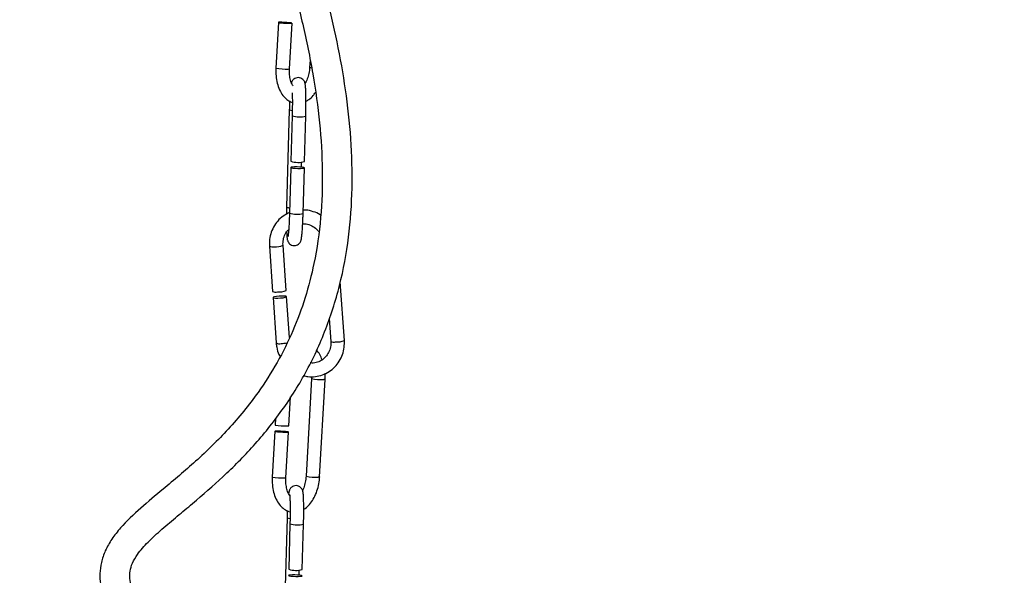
# Model space of a CAD drawing. Header units: millimetres. Extents: x 59 to 109, y 26 to 144.
# Tile 145 of 158: x 72 to 81, y 102 to 107. Entities that reach past the tile are written whole.
import ezdxf

# ---------------------------------------------------------------- set-up
doc = ezdxf.new("R2010")
doc.units = ezdxf.units.MM
doc.styles.add('SLDTEXTSTYLE0', font='TXT', dxfattribs={"width": 0.75})
doc.dimstyles.new('SLDDIMSTYLE0', dxfattribs={"dimtxt": 3.5, "dimasz": 3.302, "dimexe": 0, "dimexo": 0.0625, "dimgap": 0.875, "dimtad": 1, "dimdec": 0, "dimlfac": 20, "dimrnd": 1e-09, "dimzin": 12, "dimdsep": 46, "dimtxsty": 'SLDTEXTSTYLE0', "dimsah": 1, "dimcen": 0.09, "dimadec": 0, "dimazin": 3, "dimtfac": 1, "dimtdec": 0, "dimtofl": 0, "dimtmove": 0, "dimatfit": 3, "dimfxl": 0, "dimfrac": 2, "dimtolj": 1, "dimtzin": 12, "dimarcsym": 0})

# ---------------------------------------------------------------- blocks, each defined once
blk = doc.blocks.new('_D')
at = {"color": 7, "linetype": 'Continuous', "lineweight": 18}
for p, q in [((78.8835, 143.6649), (108.5588, 143.6649)), ((107.5588, 143.6649), (107.5588, 76.3608)), ((75.8335, 76.3608), (108.5588, 76.3608))]:
    blk.add_line(p, q, dxfattribs=at)
for points in [[(107.5588, 143.6649), (107.0508, 140.3629), (108.0668, 140.3629)], [(107.5588, 76.3608), (108.0668, 79.6628), (107.0508, 79.6628)]]:
    blk.add_solid(points, dxfattribs=at)
at = {"color": 7, "linetype": 'Continuous', "lineweight": 18, "insert": (103.047, 105.5185), "char_height": 3.5, "attachment_point": 1, "rotation": 90, "style": 'SLDTEXTSTYLE0'}
blk.add_mtext('1346', dxfattribs=at)

msp = doc.modelspace()

# ---------------------------------------------------------------- linework, layer by layer
at = {"color": 7, "linetype": 'Continuous', "lineweight": 25}
for p, q in [((74.53427, 107.12095), (74.50982, 106.68413)), ((74.63962, 106.67686), (74.66407, 107.11369)), ((74.83555, 106.75931), (74.83178, 106.69183)), ((74.63797, 106.28709), (74.6125, 105.3576)), ((74.66491, 106.22919), (74.65301, 105.79502)), ((74.78296, 105.79146), (74.79486, 106.22563)), ((74.65138, 105.73538), (74.63943, 105.2997)), ((74.75298, 105.73824), (74.7543, 105.78659)), ((74.76939, 105.29614), (74.78133, 105.73181)), ((74.44823, 104.98379), (74.47824, 104.55187)), ((74.60793, 104.56088), (74.57791, 104.99281)), ((75.1632, 104.08321), (75.12429, 104.64316)), ((74.48236, 104.49253), (74.51248, 104.05911)), ((74.63918, 104.1111), (74.61205, 104.50154)), ((75.01828, 104.2934), (75.03352, 104.0742)), ((74.84944, 103.71845), (74.79727, 102.7865)), ((74.84907, 103.73855), (74.84944, 103.71845)), ((74.92707, 102.77924), (74.97924, 103.71119)), ((74.63291, 103.26816), (74.64846, 103.54593)), ((74.50674, 103.34021), (74.50311, 103.27543)), ((74.49977, 103.21562), (74.47531, 102.7788)), ((74.60511, 102.77153), (74.62956, 103.20836)), ((74.61696, 102.39009), (74.59149, 101.46061)), ((74.6439, 102.33219), (74.632, 101.89802)), ((74.76195, 101.89446), (74.77385, 102.32863)), ((74.73197, 101.84124), (74.73329, 101.8896))]:
    msp.add_line(p, q, dxfattribs=at)
at = {"color": 7, "linetype": 'Continuous', "lineweight": 25, "flags": 128}
for points in [[(74.65149, 107.11215), (74.6622, 107.1129), (74.66332, 107.11432), (74.65467, 107.11619), (74.63757, 107.11824), (74.61463, 107.12015), (74.58933, 107.12162), (74.56553, 107.12244), (74.54685, 107.12249), (74.53614, 107.12174), (74.53502, 107.12032), (74.54367, 107.11845), (74.56077, 107.1164), (74.58372, 107.11449), (74.60902, 107.11302), (74.63282, 107.1122), (74.65149, 107.11215)], [(74.78125, 105.73217), (74.77508, 105.73492), (74.75997, 105.73747), (74.73822, 105.73943), (74.71314, 105.7405), (74.68855, 105.74052), (74.66819, 105.73948), (74.65516, 105.73755), (74.65145, 105.73502), (74.65762, 105.73226), (74.67273, 105.72972), (74.69448, 105.72776), (74.71956, 105.72669), (74.74415, 105.72667), (74.76451, 105.72771), (74.77754, 105.72964), (74.78125, 105.73217)], [(74.52867, 104.48758), (74.55387, 104.48899), (74.57804, 104.49162), (74.59753, 104.49508), (74.60935, 104.49884), (74.61171, 104.50232), (74.60425, 104.505), (74.58811, 104.50647), (74.56574, 104.5065), (74.54055, 104.50509), (74.51637, 104.50246), (74.49689, 104.499), (74.48506, 104.49524), (74.4827, 104.49175), (74.49016, 104.48908), (74.5063, 104.48761), (74.52867, 104.48758)], [(74.61699, 103.20682), (74.6277, 103.20757), (74.62881, 103.20899), (74.62016, 103.21086), (74.60306, 103.21291), (74.58012, 103.21481), (74.55482, 103.21629), (74.53102, 103.21712), (74.51235, 103.21715), (74.50163, 103.21641), (74.50052, 103.21499), (74.50917, 103.21312), (74.52627, 103.21107), (74.54921, 103.20916), (74.57451, 103.20769), (74.59831, 103.20687), (74.61699, 103.20682)], [(74.62033, 103.26663), (74.63105, 103.26737), (74.63291, 103.26816)], [(74.76024, 101.83517), (74.75407, 101.83792), (74.73896, 101.84047), (74.71721, 101.84243), (74.69213, 101.8435), (74.66754, 101.84352), (74.64718, 101.84248), (74.63416, 101.84055), (74.63045, 101.83802), (74.63662, 101.83526), (74.65173, 101.83272), (74.67348, 101.83076), (74.69856, 101.82969), (74.72315, 101.82967), (74.7435, 101.83071), (74.75653, 101.83264), (74.76024, 101.83517)]]:
    msp.add_lwpolyline(points, dxfattribs=at)
at = {"color": 1, "linetype": 'Continuous', "lineweight": 25, "flags": 128}
for points in [[(74.62704, 106.67533), (74.63775, 106.67607), (74.63962, 106.67686)], [(74.97924, 103.71119), (74.97737, 103.7104), (74.96666, 103.70966)], [(74.59253, 102.77), (74.60324, 102.77074), (74.60511, 102.77153)], [(74.92707, 102.77924), (74.9252, 102.77845), (74.91449, 102.77771)]]:
    msp.add_lwpolyline(points, dxfattribs=at)
at = {"color": 1, "linetype": 'Continuous', "lineweight": 25}
for centre, radius, start, end in [((74.6078, 107.2043), 0.52932, 259.332717, 272.082892), ((74.84902, 106.73198), 0.04371, 246.759576, 270.095315), ((74.66248, 106.33074), 0.05006, 240.686262, 273.24413), ((74.73581, 106.4401), 0.22246, 251.41633, 285.394034), ((74.63757, 105.4024), 0.05133, 240.763991, 273.660899), ((74.71028, 105.51194), 0.22375, 251.541902, 285.318446), ((74.47796, 105.04279), 0.06607, 243.252661, 284.530595), ((74.51106, 105.1364), 0.15843, 264.013274, 294.959937), ((74.54222, 104.11811), 0.06607, 243.252527, 284.530705), ((74.5474, 104.49488), 0.44087, 271.480392, 278.692947), ((75.06325, 104.1332), 0.06607, 243.25262, 284.530631), ((75.09235, 104.25032), 0.18151, 266.044607, 292.976844), ((74.93927, 104.13194), 0.42317, 257.744732, 273.71133), ((74.57333, 103.29927), 0.52962, 259.334924, 272.077789), ((74.88695, 103.19692), 0.42012, 257.674611, 273.758405), ((74.64147, 102.43374), 0.05006, 240.686455, 273.243937), ((74.7148, 102.54313), 0.22248, 251.419282, 285.393705)]:
    msp.add_arc(centre, radius, start, end, dxfattribs=at)
at = {"color": 7, "linetype": 'Continuous', "lineweight": 25}
for centre, radius, start, end in [((74.72385, 106.00721), 0.2237, 251.53844, 285.321906), ((74.50797, 104.61088), 0.06608, 243.258644, 284.531904), ((74.54118, 104.70351), 0.15748, 263.939089, 295.078367), ((74.60113, 103.7961), 0.52982, 259.338695, 272.076915), ((74.70284, 102.11026), 0.22375, 251.541852, 285.318495)]:
    msp.add_arc(centre, radius, start, end, dxfattribs=at)
for points, knots in [([(74.3636, 123.98069), (74.30175, 123.87253), (74.14447, 123.59749), (73.88145, 123.15816), (73.56292, 122.60842), (73.23326, 121.99849), (72.91187, 121.31833), (72.63247, 120.61017), (72.40468, 119.87469), (72.23689, 119.13788), (72.12758, 118.40797), (72.07078, 117.68861), (72.0611, 116.96061), (72.10008, 116.19439), (72.19161, 115.39423), (72.33637, 114.56672), (72.52633, 113.74706), (72.75421, 112.93362), (73.01435, 112.12336), (73.29578, 111.32972), (73.58629, 110.55549), (73.87436, 109.80507), (74.15431, 109.06413), (74.41749, 108.32556), (74.62221, 107.67299), (74.76894, 107.10605), (74.86653, 106.63359), (74.93202, 106.16582), (74.9592, 105.70656), (74.94472, 105.25616), (74.8871, 104.85078), (74.79363, 104.49002), (74.67663, 104.17344), (74.52655, 103.8696), (74.32369, 103.55164), (74.0639, 103.23373), (73.75397, 102.93117), (73.46594, 102.68946), (73.21965, 102.48525), (73.05229, 102.32803), (72.94215, 102.1887), (72.87901, 102.078), (72.84092, 101.9659), (72.82742, 101.85835), (72.8323, 101.75975), (72.85194, 101.65847), (72.88943, 101.54768), (72.95042, 101.42017), (73.03595, 101.27721), (73.14859, 101.11464), (73.30591, 100.90785), (73.50144, 100.66485), (73.71896, 100.39443), (73.92202, 100.13178), (74.09993, 99.8854), (74.23262, 99.68478), (74.329, 99.52643), (74.40457, 99.39179), (74.46104, 99.28732), (74.49032, 99.22157), (74.49539, 99.21017)], [0, 0, 0, 0, 0.0137365, 0.0349276, 0.0564028, 0.0836916, 0.111198, 0.1390904, 0.1673119, 0.1957254, 0.2220166, 0.2482927, 0.2748873, 0.3018757, 0.332434, 0.3631976, 0.3939895, 0.424693, 0.4558335, 0.4873152, 0.5170458, 0.5465375, 0.5754877, 0.6039327, 0.6325438, 0.6504866, 0.668164, 0.6854463, 0.702263, 0.7185764, 0.7348056, 0.7470664, 0.7593909, 0.7717611, 0.7841646, 0.800686, 0.8166683, 0.8316055, 0.8419078, 0.8518589, 0.8568791, 0.8617847, 0.8663651, 0.8706307, 0.8745805, 0.8783213, 0.8833306, 0.8891956, 0.8961441, 0.9044041, 0.9141931, 0.9288779, 0.9434324, 0.9571637, 0.969567, 0.9802813, 0.9860231, 0.991638, 0.9985507, 1, 1, 1, 1]), ([(74.534, 99.73646), (74.52692, 99.74837), (74.48944, 99.81146), (74.41366, 99.92793), (74.27819, 100.12688), (74.09645, 100.37364), (73.86922, 100.66247), (73.66652, 100.91272), (73.50492, 101.11611), (73.39287, 101.26356), (73.30149, 101.39271), (73.22531, 101.5129), (73.16724, 101.62301), (73.12918, 101.72391), (73.11327, 101.8066), (73.11527, 101.88185), (73.13803, 101.95894), (73.19508, 102.05451), (73.29274, 102.16383), (73.42373, 102.28316), (73.56773, 102.40386), (73.76477, 102.56753), (74.01461, 102.78401), (74.30506, 103.07723), (74.57803, 103.41505), (74.81658, 103.79729), (75.00583, 104.21746), (75.1409, 104.66428), (75.21911, 105.12748), (75.245, 105.59808), (75.22682, 106.06893), (75.17143, 106.53433), (75.08614, 106.99261), (74.95058, 107.55949), (74.74757, 108.23907), (74.47085, 109.03063), (74.17175, 109.82575), (73.86673, 110.61972), (73.56777, 111.41556), (73.28318, 112.21798), (73.03294, 112.99799), (72.82093, 113.75158), (72.64878, 114.47328), (72.5128, 115.19396), (72.41486, 115.91313), (72.35758, 116.63153), (72.3455, 117.34923), (72.38012, 118.06182), (72.46596, 118.79202), (72.61163, 119.53284), (72.82123, 120.2797), (73.08683, 121.00197), (73.40168, 121.69872), (73.75187, 122.36553), (74.0876, 122.94517), (74.29961, 123.3041), (74.38701, 123.45209)], [0, 0, 0, 0, 0.0017118, 0.0090624, 0.0173345, 0.0319309, 0.0479725, 0.0646085, 0.0738888, 0.0821542, 0.0892043, 0.0951331, 0.1015002, 0.1063878, 0.1103278, 0.1136898, 0.1172829, 0.1212841, 0.1274554, 0.134461, 0.1418142, 0.1490697, 0.1638651, 0.1796874, 0.1963196, 0.2135503, 0.2311898, 0.248988, 0.266916, 0.2849126, 0.3029298, 0.3208765, 0.338605, 0.3563505, 0.3876883, 0.4198754, 0.4524772, 0.4850798, 0.5173833, 0.5499317, 0.5826686, 0.6112685, 0.6396565, 0.6677018, 0.6953219, 0.7228463, 0.7503042, 0.7776023, 0.8046385, 0.8346107, 0.8641785, 0.8936306, 0.9229363, 0.9519966, 0.9802092, 1, 1, 1, 1]), ([(74.50982, 106.68413), (74.50938, 106.67114), (74.50813, 106.63381), (74.51402, 106.57296), (74.53094, 106.50563), (74.55762, 106.44757), (74.59248, 106.40217), (74.62897, 106.37122), (74.6558, 106.36163), (74.66676, 106.35771)], [0, 0, 0, 0, 0.0889208, 0.2555804, 0.4240799, 0.5952068, 0.7507371, 0.8981967, 1, 1, 1, 1]), ([(74.67323, 106.51419), (74.67036, 106.51826), (74.66111, 106.53141), (74.64862, 106.56796), (74.63886, 106.61913), (74.63936, 106.65737), (74.63962, 106.67686)], [0, 0, 0, 0, 0.1283109, 0.4138986, 0.7011935, 1, 1, 1, 1]), ([(74.83178, 106.69183), (74.83101, 106.68204), (74.82876, 106.65309), (74.81866, 106.6065), (74.8037, 106.56362), (74.79192, 106.54488), (74.78811, 106.53883)], [0, 0, 0, 0, 0.1716916, 0.5073869, 0.8408363, 1, 1, 1, 1]), ([(74.79486, 106.22563), (74.79515, 106.23716), (74.79601, 106.27077), (74.79679, 106.32666), (74.79686, 106.38907), (74.79601, 106.44426), (74.79423, 106.48963), (74.79194, 106.51794), (74.78929, 106.53495), (74.78593, 106.54796), (74.77925, 106.56267), (74.76686, 106.57797), (74.748, 106.59012), (74.72392, 106.59538), (74.70043, 106.59142), (74.68218, 106.58117), (74.67019, 106.5691), (74.66299, 106.55756), (74.65956, 106.54965), (74.65856, 106.5462), (74.65825, 106.54513)], [0, 0, 0, 0, 0.0554588, 0.1615893, 0.2679992, 0.3747752, 0.4824994, 0.5930901, 0.654445, 0.693162, 0.7248732, 0.7575552, 0.7947686, 0.834425, 0.8759238, 0.9087631, 0.9371627, 0.9629098, 0.9884704, 1, 1, 1, 1]), ([(74.66555, 106.44959), (74.66591, 106.43649), (74.66669, 106.40815), (74.66691, 106.35296), (74.6664, 106.29139), (74.6654, 106.24951), (74.66491, 106.22919)], [0, 0, 0, 0, 0.2246855, 0.4861216, 0.7506755, 1, 1, 1, 1]), ([(74.79669, 106.36906), (74.80589, 106.3737), (74.83101, 106.38636), (74.86142, 106.4147), (74.87946, 106.44152), (74.88638, 106.4518)], [0, 0, 0, 0, 0.2626267, 0.7171332, 1, 1, 1, 1]), ([(74.64097, 106.3684), (74.64032, 106.3541), (74.63915, 106.32801), (74.63834, 106.29982), (74.63797, 106.28709)], [0, 0, 0, 0, 0.548457, 1, 1, 1, 1]), ([(74.6125, 105.3576), (74.61219, 105.34604), (74.61159, 105.32331), (74.61131, 105.30088), (74.61118, 105.28986)], [0, 0, 0, 0, 0.5087591, 1, 1, 1, 1]), ([(74.63955, 105.30381), (74.62391, 105.2969), (74.5869, 105.28053), (74.53773, 105.23865), (74.49388, 105.18322), (74.46359, 105.11866), (74.44723, 105.05097), (74.44791, 105.00535), (74.44823, 104.98379)], [0, 0, 0, 0, 0.1298521, 0.3074316, 0.4848984, 0.6625438, 0.840596, 1, 1, 1, 1]), ([(74.61225, 105.12153), (74.61256, 105.11268), (74.61342, 105.08786), (74.61543, 105.06548), (74.61806, 105.04825), (74.62143, 105.03527), (74.6281, 105.02056), (74.6405, 105.00526), (74.65935, 104.99311), (74.68344, 104.98785), (74.70693, 104.9918), (74.72518, 105.00207), (74.73715, 105.01411), (74.74442, 105.02575), (74.74882, 105.03624), (74.75216, 105.04789), (74.7553, 105.0648), (74.7588, 105.09384), (74.76246, 105.13902), (74.76567, 105.19431), (74.76798, 105.24875), (74.76901, 105.28348), (74.76939, 105.29614)], [0, 0, 0, 0, 0.05298924, 0.14861806, 0.20167361, 0.23515086, 0.2625722, 0.2908358, 0.32301529, 0.35730607, 0.39319028, 0.42158892, 0.44614662, 0.46841063, 0.49051345, 0.52079944, 0.57813053, 0.67112997, 0.76042451, 0.85439809, 0.94692782, 1, 1, 1, 1]), ([(74.63943, 105.2997), (74.63911, 105.28855), (74.63815, 105.25608), (74.63601, 105.20472), (74.633, 105.15132), (74.6297, 105.11046), (74.62717, 105.0871), (74.62513, 105.07669), (74.6254, 105.07764), (74.62545, 105.07782)], [0, 0, 0, 0, 0.1023664, 0.2979895, 0.4932148, 0.6865389, 0.8515087, 0.9704582, 1, 1, 1, 1]), ([(74.93737, 105.27828), (74.93538, 105.27981), (74.91419, 105.2962), (74.86608, 105.31422), (74.81115, 105.32986), (74.77884, 105.32879), (74.77027, 105.3285)], [0, 0, 0, 0, 0.0419318, 0.4482542, 0.8537867, 1, 1, 1, 1]), ([(74.76571, 105.19853), (74.77682, 105.19851), (74.80599, 105.19844), (74.85182, 105.18038), (74.8929, 105.1546), (74.91101, 105.13142), (74.91729, 105.12338)], [0, 0, 0, 0, 0.1965625, 0.5157776, 0.8321033, 1, 1, 1, 1]), ([(74.57791, 104.99281), (74.57762, 105.00148), (74.57671, 105.02877), (74.58592, 105.07337), (74.60526, 105.11648), (74.62491, 105.13606), (74.63215, 105.14328)], [0, 0, 0, 0, 0.1522819, 0.4792979, 0.8080939, 1, 1, 1, 1]), ([(74.51248, 104.05911), (74.51403, 104.04528), (74.51828, 104.00741), (74.53003, 103.96264), (74.54571, 103.93541), (74.54923, 103.92929)], [0, 0, 0, 0, 0.308575, 0.8447255, 1, 1, 1, 1]), ([(74.77384, 103.74753), (74.78767, 103.74397), (74.82464, 103.73445), (74.8868, 103.73653), (74.95574, 103.7522), (75.01913, 103.78352), (75.07383, 103.82804), (75.11751, 103.88387), (75.14785, 103.94833), (75.16419, 104.01604), (75.16352, 104.06166), (75.1632, 104.08321)], [0, 0, 0, 0, 0.0707517, 0.1891141, 0.3070826, 0.4247028, 0.5421093, 0.6594413, 0.7768913, 0.8946103, 1, 1, 1, 1]), ([(75.03352, 104.0742), (75.0338, 104.06554), (75.03469, 104.03827), (75.02581, 103.99331), (75.00187, 103.94462), (74.96563, 103.90496), (74.91974, 103.87821), (74.8754, 103.86532), (74.84729, 103.86797), (74.83743, 103.86889)], [0, 0, 0, 0, 0.076338, 0.240243, 0.4050482, 0.5712841, 0.7392455, 0.9084927, 1, 1, 1, 1]), ([(74.95117, 103.89949), (74.94413, 103.91587), (74.92916, 103.95067), (74.90847, 103.98147), (74.89396, 103.99293), (74.89361, 103.99321)], [0, 0, 0, 0, 0.4643809, 0.9870451, 1, 1, 1, 1]), ([(74.97924, 103.71119), (74.97997, 103.72426), (74.98102, 103.74296), (74.97906, 103.761), (74.97847, 103.76643)], [0, 0, 0, 0, 0.6988501, 1, 1, 1, 1]), ([(74.47531, 102.7788), (74.47488, 102.76581), (74.47362, 102.72848), (74.47952, 102.66764), (74.49642, 102.60025), (74.52316, 102.54245), (74.55782, 102.49616), (74.59856, 102.46522), (74.62907, 102.44848), (74.64537, 102.44716), (74.6457, 102.44713)], [0, 0, 0, 0, 0.0853053, 0.2451893, 0.4068381, 0.5710073, 0.7202133, 0.8616817, 0.9971851, 1, 1, 1, 1]), ([(74.64248, 102.60303), (74.63831, 102.60883), (74.62773, 102.62355), (74.61408, 102.66248), (74.60437, 102.71383), (74.60486, 102.75205), (74.60511, 102.77153)], [0, 0, 0, 0, 0.1755866, 0.4456738, 0.7173862, 1, 1, 1, 1]), ([(74.79727, 102.7865), (74.79651, 102.7767), (74.79427, 102.74771), (74.78396, 102.70161), (74.77235, 102.66521), (74.76439, 102.6518), (74.76422, 102.65152)], [0, 0, 0, 0, 0.2024861, 0.5983318, 0.9915685, 1, 1, 1, 1]), ([(74.77568, 102.47115), (74.78029, 102.47354), (74.80075, 102.48413), (74.83203, 102.5161), (74.86842, 102.56604), (74.89733, 102.62774), (74.91721, 102.69544), (74.92501, 102.7472), (74.92678, 102.77472), (74.92707, 102.77924)], [0, 0, 0, 0, 0.050643, 0.224918, 0.4085389, 0.5972488, 0.7861668, 0.9648936, 1, 1, 1, 1]), ([(74.77385, 102.32863), (74.77415, 102.34016), (74.775, 102.37377), (74.77578, 102.42966), (74.77586, 102.49207), (74.775, 102.54726), (74.77322, 102.59263), (74.77093, 102.62094), (74.76828, 102.63796), (74.76492, 102.65096), (74.75824, 102.66567), (74.74585, 102.68097), (74.72699, 102.69312), (74.70291, 102.69838), (74.67942, 102.69443), (74.66117, 102.68416), (74.6492, 102.67213), (74.64192, 102.66048), (74.63752, 102.65002), (74.63421, 102.63814), (74.63242, 102.63012), (74.63142, 102.62167), (74.63127, 102.62039)], [0, 0, 0, 0, 0.0503414, 0.1466788, 0.2432697, 0.340193, 0.4379799, 0.5383637, 0.5940589, 0.6292011, 0.6579862, 0.6876555, 0.721435, 0.7574313, 0.7951001, 0.8249112, 0.8506902, 0.8740615, 0.8972636, 0.9290558, 0.9892382, 1, 1, 1, 1]), ([(74.64079, 102.61145), (74.64077, 102.61156), (74.64061, 102.61224), (74.64167, 102.60595), (74.643, 102.58976), (74.64459, 102.5581), (74.64563, 102.51259), (74.64591, 102.45614), (74.64539, 102.39435), (74.64439, 102.3525), (74.6439, 102.33219)], [0, 0, 0, 0, 0.0143332, 0.0911593, 0.2079285, 0.3524587, 0.5116726, 0.6763366, 0.8429644, 1, 1, 1, 1]), ([(74.61939, 102.45772), (74.61895, 102.44788), (74.61799, 102.42624), (74.61732, 102.40285), (74.61696, 102.39009)], [0, 0, 0, 0, 0.4544081, 1, 1, 1, 1])]:
    msp.add_open_spline(points, degree=3, knots=knots, dxfattribs=at)

# ---------------------------------------------------------------- dimensions: what is measured, and where the dimension line sits
at = {"color": 7, "linetype": 'Continuous', "lineweight": 18}
dim = msp.add_linear_dim(base=(107.55876, 76.36081), p1=(77.88354, 143.66488), p2=(74.83348, 76.36081), angle=90, dimstyle='SLDDIMSTYLE0', dxfattribs=at)
dim.commit()
dim.dimension.update_dxf_attribs({"geometry": '_D', "text_midpoint": (107.55876, 110.69074), "dimtype": 160})

doc.saveas('drawing.dxf')
